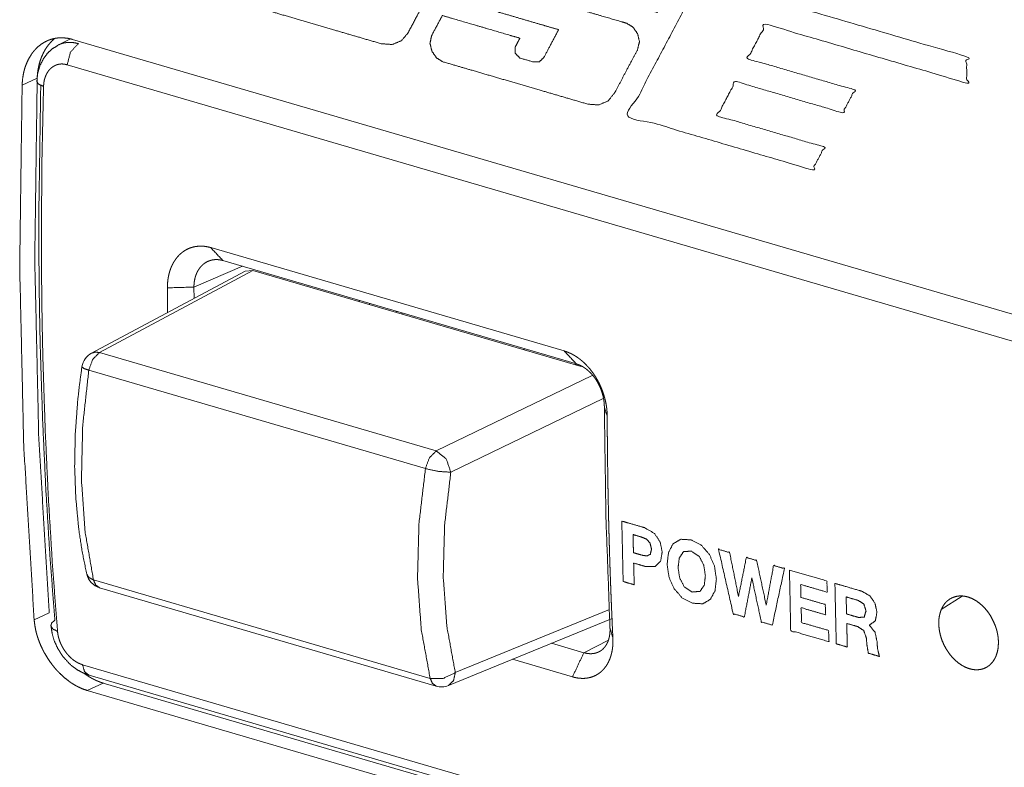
# Model space of a CAD drawing. Header units: millimetres. Extents: x 0 to 2122, y 0 to 1639.
# Tile 28 of 85: x 1229 to 1255, y 1260 to 1280. Entities that reach past the tile are written whole.
import ezdxf

# ---------------------------------------------------------------- set-up
doc = ezdxf.new("R2010")
doc.units = ezdxf.units.MM
doc.layers.add('1', color=7, linetype='Continuous', true_color=0xffffff)

msp = doc.modelspace()

# ---------------------------------------------------------------- linework, layer by layer
at = {"layer": '1', "color": 7, "linetype": 'Continuous', "lineweight": 13}
for p, q in [((1230.195, 1279.665), (1229.867, 1279.497)), ((1340.271, 1247.492), (1230.267, 1279.654)), ((1340.314, 1246.75), (1230.119, 1278.968)), ((1229.309, 1278.608), (1228.901, 1278.416)), ((1234.002, 1274.022), (1243.566, 1271.226)), ((1243.896, 1270.876), (1234.333, 1273.672)), ((1234.932, 1273.386), (1230.779, 1271.166)), ((1235.146, 1273.402), (1230.996, 1271.184)), ((1234.861, 1273.518), (1233.55, 1272.955)), ((1234.932, 1273.386), (1235.146, 1273.402)), ((1235.146, 1273.402), (1244.021, 1270.808)), ((1233.55, 1272.955), (1233.551, 1272.648)), ((1238.019, 1272.563), (1238.018, 1272.594)), ((1238.299, 1272.512), (1238.3, 1272.48)), ((1239.046, 1272.294), (1239.003, 1272.275)), ((1239.197, 1272.25), (1239.155, 1272.231)), ((1230.996, 1271.184), (1240.104, 1268.521)), ((1242.46, 1271.264), (1242.503, 1271.283)), ((1243.899, 1270.874), (1243.859, 1270.855)), ((1239.812, 1268.043), (1230.704, 1270.706)), ((1240.104, 1268.521), (1244.323, 1270.563)), ((1244.617, 1269.938), (1240.499, 1267.946)), ((1230.831, 1265.033), (1239.94, 1262.37)), ((1230.996, 1264.823), (1240.104, 1262.16)), ((1253.767, 1264.229), (1254.331, 1264.592)), ((1240.62, 1262.524), (1244.792, 1264.232)), ((1229.226, 1263.956), (1229.633, 1264.147)), ((1240.434, 1262.178), (1244.865, 1263.992)), ((1244.099, 1263.065), (1244.762, 1263.405)), ((1243.225, 1263.321), (1244.099, 1263.065)), ((1243.791, 1262.411), (1242.164, 1262.886)), ((1230.534, 1262.74), (1340.729, 1230.522)), ((1230.711, 1262.452), (1340.907, 1230.234)), ((1231.091, 1262.244), (1230.662, 1262.042)), ((1341.095, 1230.081), (1231.091, 1262.244)), ((1340.666, 1229.88), (1230.662, 1262.042))]:
    msp.add_line(p, q, dxfattribs=at)
for centre, start, end in [((1231.015, 1270.725), 118.1211, 171.3921), ((1231.136, 1265.303), 193.0542, 253.7024), ((1240.245, 1262.64), 253.7024, 292.271)]:
    msp.add_arc(centre, 0.5, start, end, dxfattribs=at)
for points, knots in [([(1240.485, 1283.268), (1240.072, 1283.389), (1239.264, 1283.625), (1238.286, 1283.911), (1237.362, 1284.182), (1236.715, 1284.371), (1236.565, 1284.415), (1236.284, 1284.438), (1236.032, 1284.341), (1235.844, 1284.127), (1235.76, 1283.968), (1235.43, 1283.346), (1234.998, 1282.533), (1234.604, 1281.79), (1234.385, 1281.376), (1234.344, 1281.176), (1234.399, 1280.966), (1234.522, 1280.788), (1234.69, 1280.685), (1235.095, 1280.566), (1235.897, 1280.332), (1236.378, 1280.191), (1237.358, 1279.905), (1238.179, 1279.665), (1238.617, 1279.537), (1238.915, 1279.516), (1239.163, 1279.62), (1239.338, 1279.826), (1239.561, 1280.245), (1239.747, 1280.596), (1240.18, 1281.412), (1240.576, 1282.16), (1240.796, 1282.574), (1240.829, 1282.842), (1240.709, 1283.107), (1240.485, 1283.268)], [0, 0, 0.024265, 0.07168, 0.129095, 0.183374, 0.221371, 0.230153, 0.246056, 0.261235, 0.277306, 0.287403, 0.327096, 0.378964, 0.426392, 0.452765, 0.464288, 0.4765, 0.488694, 0.499811, 0.523571, 0.570675, 0.598884, 0.656453, 0.704635, 0.730356, 0.747199, 0.762343, 0.777552, 0.804305, 0.826668, 0.878748, 0.92647, 0.952842, 0.968078, 0.984461, 1, 1]), ([(1242.146, 1282.783), (1241.85, 1282.803), (1241.605, 1282.696), (1241.431, 1282.488), (1241.114, 1281.888), (1240.932, 1281.545), (1240.795, 1281.288), (1240.751, 1281.085), (1240.804, 1280.875), (1240.928, 1280.698), (1241.099, 1280.594), (1241.244, 1280.552), (1241.81, 1280.386), (1242.167, 1280.282), (1242.87, 1280.076), (1243.152, 1279.994), (1243.415, 1279.917), (1243.38, 1279.85), (1243.186, 1279.485), (1243.019, 1279.17), (1242.895, 1279.05), (1242.728, 1279.045), (1242.368, 1279.15), (1242.242, 1279.277), (1242.236, 1279.438), (1242.289, 1279.539), (1242.343, 1279.64), (1242.368, 1279.687), (1242.103, 1279.764), (1241.493, 1279.943), (1241.144, 1280.044), (1240.534, 1280.223), (1240.269, 1280.3), (1240.174, 1280.123), (1239.979, 1279.753), (1239.935, 1279.546), (1239.988, 1279.333), (1240.113, 1279.154), (1240.28, 1279.05), (1240.685, 1278.932), (1241.05, 1278.825), (1241.967, 1278.557), (1242.947, 1278.271), (1243.768, 1278.031), (1244.204, 1277.903), (1244.5, 1277.881), (1244.749, 1277.987), (1244.931, 1278.206), (1245.241, 1278.794), (1245.415, 1279.123), (1245.553, 1279.382), (1245.602, 1279.597), (1245.55, 1279.811), (1245.426, 1279.987), (1245.258, 1280.09), (1245.115, 1280.132), (1244.55, 1280.297), (1243.828, 1280.508), (1243.489, 1280.607), (1243.013, 1280.746), (1242.942, 1280.767), (1242.98, 1280.838), (1243.186, 1281.227), (1243.349, 1281.535), (1243.461, 1281.634), (1243.631, 1281.639), (1243.992, 1281.533), (1244.117, 1281.41), (1244.128, 1281.259), (1244.076, 1281.16), (1244.017, 1281.05), (1243.989, 1280.998), (1244.254, 1280.92), (1244.863, 1280.742), (1245.542, 1280.544), (1245.821, 1280.462), (1246.086, 1280.385), (1246.117, 1280.443), (1246.293, 1280.773), (1246.386, 1280.949), (1246.415, 1281.202), (1246.301, 1281.468), (1246.077, 1281.634), (1245.662, 1281.755), (1244.857, 1281.99), (1243.881, 1282.276), (1242.957, 1282.546), (1242.303, 1282.737), (1242.146, 1282.783)], [0, 0, 0.009653, 0.018351, 0.027151, 0.049235, 0.06185, 0.071335, 0.078096, 0.085139, 0.092173, 0.098678, 0.103577, 0.122751, 0.134856, 0.158678, 0.168225, 0.177162, 0.179596, 0.193066, 0.204641, 0.210269, 0.215684, 0.227887, 0.23369, 0.23894, 0.242636, 0.246382, 0.248093, 0.257072, 0.277761, 0.289567, 0.310256, 0.319235, 0.325778, 0.339374, 0.346273, 0.353424, 0.360498, 0.366902, 0.380608, 0.392984, 0.424067, 0.457282, 0.485068, 0.499859, 0.509504, 0.518314, 0.527584, 0.5492, 0.561275, 0.570837, 0.577993, 0.585155, 0.59218, 0.598587, 0.603432, 0.622563, 0.647023, 0.658526, 0.674629, 0.677052, 0.679685, 0.693985, 0.705347, 0.710186, 0.715722, 0.72796, 0.733681, 0.738595, 0.742229, 0.746294, 0.748219, 0.757186, 0.77785, 0.800854, 0.810306, 0.819273, 0.82144, 0.833569, 0.840071, 0.848357, 0.857758, 0.866825, 0.88088, 0.908164, 0.941207, 0.97254, 0.994696, 1, 1]), ([(1247.249, 1281.291), (1245.284, 1277.587), (1250.281, 1276.126), (1250.607, 1276.741), (1247.707, 1277.589), (1248.2, 1278.518), (1251.1, 1277.67), (1251.427, 1278.286), (1248.527, 1279.134), (1249.02, 1280.064), (1254.463, 1278.472), (1254.447, 1279.187), (1247.249, 1281.291)], [0, 0, 0.116966, 0.262201, 0.281624, 0.365917, 0.395243, 0.479537, 0.498998, 0.583291, 0.612658, 0.770855, 0.790785, 1, 1]), ([(1228.901, 1278.416), (1228.912, 1278.573), (1228.936, 1278.723), (1228.953, 1278.796), (1228.972, 1278.868), (1228.983, 1278.903), (1228.995, 1278.938), (1229.008, 1278.972), (1229.021, 1279.005), (1229.08, 1279.132), (1229.151, 1279.249), (1229.17, 1279.276), (1229.19, 1279.303), (1229.211, 1279.329), (1229.232, 1279.355), (1229.276, 1279.403), (1229.323, 1279.448), (1229.421, 1279.527), (1229.528, 1279.592), (1229.556, 1279.606), (1229.584, 1279.619), (1229.613, 1279.631), (1229.642, 1279.642), (1229.7, 1279.661), (1229.76, 1279.676), (1229.821, 1279.688), (1229.883, 1279.695), (1229.914, 1279.697), (1229.945, 1279.698), (1229.977, 1279.698), (1230.009, 1279.698), (1230.138, 1279.684), (1230.267, 1279.654)], [0, 0, 0.072862, 0.143567, 0.17828, 0.212639, 0.229717, 0.24672, 0.263598, 0.280284, 0.345427, 0.408607, 0.424194, 0.439703, 0.455132, 0.470511, 0.500912, 0.530773, 0.589325, 0.647225, 0.661684, 0.676166, 0.690604, 0.704977, 0.733587, 0.762161, 0.790827, 0.819678, 0.834247, 0.848869, 0.863634, 0.878481, 0.938451, 1, 1]), ([(1229.309, 1278.608), (1229.309, 1278.619), (1229.31, 1278.631), (1229.31, 1278.643), (1229.311, 1278.655), (1229.313, 1278.68), (1229.315, 1278.706), (1229.317, 1278.72), (1229.318, 1278.734), (1229.32, 1278.748), (1229.323, 1278.777), (1229.325, 1278.791), (1229.327, 1278.806), (1229.33, 1278.822), (1229.332, 1278.837), (1229.335, 1278.853), (1229.338, 1278.869), (1229.341, 1278.885), (1229.344, 1278.902), (1229.348, 1278.918), (1229.356, 1278.955), (1229.365, 1278.992), (1229.375, 1279.028), (1229.386, 1279.064), (1229.397, 1279.099), (1229.41, 1279.134), (1229.422, 1279.168), (1229.436, 1279.201), (1229.468, 1279.271), (1229.502, 1279.338), (1229.535, 1279.394), (1229.57, 1279.447), (1229.612, 1279.504), (1229.656, 1279.557), (1229.7, 1279.603), (1229.745, 1279.647), (1229.772, 1279.67)], [0, 0, 0.009645, 0.019294, 0.02943, 0.039571, 0.06077, 0.082901, 0.094462, 0.105961, 0.117958, 0.142335, 0.154718, 0.16761, 0.180444, 0.193779, 0.207012, 0.220746, 0.234425, 0.248632, 0.262732, 0.29472, 0.326531, 0.358082, 0.389489, 0.420422, 0.451205, 0.481592, 0.511845, 0.575978, 0.639108, 0.693646, 0.747464, 0.806212, 0.864147, 0.917362, 0.969975, 1, 1]), ([(1229.868, 1279.493), (1229.715, 1279.398), (1229.586, 1279.279), (1229.475, 1279.127), (1229.388, 1278.955), (1229.324, 1278.754), (1229.301, 1278.543), (1229.302, 1278.528), (1229.303, 1278.512)], [0, 0, 0.151195, 0.298562, 0.456724, 0.618822, 0.795779, 0.974006, 0.986998, 1, 1]), ([(1229.866, 1279.497), (1229.904, 1279.515), (1229.925, 1279.524), (1229.947, 1279.532), (1229.991, 1279.547), (1230.036, 1279.558), (1230.082, 1279.566), (1230.129, 1279.572), (1230.152, 1279.573), (1230.176, 1279.574), (1230.201, 1279.574), (1230.225, 1279.573), (1230.323, 1279.563), (1230.422, 1279.54)], [0, 0, 0.07218, 0.113075, 0.153833, 0.235143, 0.316405, 0.39812, 0.480647, 0.522312, 0.564345, 0.606643, 0.649391, 0.822156, 1, 1]), ([(1230.422, 1279.54), (1230.212, 1279.315), (1230.119, 1278.968)], [0, 0, 0.46159, 1, 1]), ([(1230.119, 1278.968), (1230.058, 1278.982), (1229.997, 1278.989), (1229.982, 1278.989), (1229.967, 1278.989), (1229.952, 1278.989), (1229.938, 1278.988), (1229.909, 1278.984), (1229.88, 1278.979), (1229.852, 1278.971), (1229.825, 1278.962), (1229.811, 1278.957), (1229.798, 1278.951), (1229.784, 1278.945), (1229.771, 1278.938), (1229.722, 1278.908), (1229.676, 1278.87), (1229.654, 1278.849), (1229.633, 1278.826), (1229.614, 1278.802), (1229.596, 1278.776), (1229.563, 1278.721), (1229.535, 1278.661), (1229.524, 1278.629), (1229.513, 1278.596), (1229.504, 1278.563), (1229.496, 1278.528), (1229.486, 1278.457), (1229.481, 1278.384)], [0, 0, 0.061637, 0.121695, 0.136552, 0.151321, 0.165938, 0.180501, 0.209346, 0.237992, 0.266491, 0.295107, 0.309472, 0.32384, 0.338259, 0.352746, 0.41049, 0.468958, 0.498789, 0.529121, 0.559883, 0.590967, 0.65408, 0.719288, 0.752905, 0.786994, 0.821453, 0.856217, 0.926958, 1, 1]), ([(1229.633, 1264.147), (1229.351, 1268.883), (1229.243, 1273.708), (1229.309, 1278.608)], [0, 0, 0.327871, 0.661359, 1, 1]), ([(1228.901, 1278.416), (1228.836, 1273.517), (1228.944, 1268.692), (1229.226, 1263.956)], [0, 0, 0.338607, 0.672092, 1, 1]), ([(1229.3, 1278.513), (1229.347, 1278.443), (1229.481, 1278.384)], [0, 0, 0.364924, 1, 1]), ([(1229.786, 1263.941), (1229.65, 1265.73), (1229.54, 1267.533), (1229.456, 1269.349), (1229.396, 1271.178), (1229.385, 1271.637), (1229.376, 1272.097), (1229.368, 1272.558), (1229.362, 1273.02), (1229.354, 1273.945), (1229.352, 1274.872), (1229.405, 1278.412)], [0, 0, 0.123883, 0.248564, 0.37407, 0.500431, 0.532157, 0.563939, 0.595764, 0.627632, 0.691504, 0.75555, 1, 1]), ([(1229.481, 1278.384), (1229.439, 1276.501), (1229.423, 1274.629), (1229.424, 1273.696), (1229.432, 1272.767), (1229.438, 1272.303), (1229.446, 1271.84), (1229.455, 1271.377), (1229.466, 1270.916), (1229.526, 1269.077), (1229.611, 1267.253), (1229.722, 1265.441), (1229.858, 1263.643)], [0, 0, 0.127653, 0.254568, 0.31776, 0.380774, 0.412219, 0.443614, 0.474967, 0.506272, 0.630939, 0.754767, 0.877775, 1, 1]), ([(1232.832, 1272.934), (1232.832, 1272.947), (1232.832, 1272.96), (1232.832, 1272.985), (1232.833, 1272.998), (1232.833, 1273.01), (1232.834, 1273.023), (1232.835, 1273.035), (1232.835, 1273.047), (1232.836, 1273.06), (1232.838, 1273.085), (1232.839, 1273.097), (1232.841, 1273.109), (1232.842, 1273.121), (1232.843, 1273.133), (1232.845, 1273.146), (1232.848, 1273.17), (1232.852, 1273.194), (1232.854, 1273.206), (1232.86, 1273.238), (1232.866, 1273.27), (1232.873, 1273.302), (1232.881, 1273.333), (1232.89, 1273.364), (1232.9, 1273.395), (1232.91, 1273.425), (1232.92, 1273.455), (1232.943, 1273.512), (1232.969, 1273.566), (1232.997, 1273.619), (1233.028, 1273.669), (1233.061, 1273.717), (1233.097, 1273.762), (1233.134, 1273.805), (1233.174, 1273.844), (1233.216, 1273.88), (1233.259, 1273.913), (1233.304, 1273.943), (1233.351, 1273.97), (1233.4, 1273.994), (1233.45, 1274.014), (1233.501, 1274.03), (1233.554, 1274.044), (1233.607, 1274.053), (1233.662, 1274.059), (1233.717, 1274.062), (1233.773, 1274.061), (1233.801, 1274.06), (1233.83, 1274.057), (1233.858, 1274.053), (1233.887, 1274.049), (1233.906, 1274.045), (1233.925, 1274.042), (1233.944, 1274.037), (1233.964, 1274.033), (1233.983, 1274.028), (1234.002, 1274.022)], [0, 0, 0.006748, 0.013452, 0.026863, 0.033526, 0.040192, 0.046815, 0.053441, 0.060025, 0.066613, 0.079756, 0.08627, 0.092788, 0.099311, 0.105795, 0.112284, 0.125198, 0.13805, 0.14449, 0.161946, 0.179305, 0.196524, 0.213655, 0.230719, 0.247683, 0.264491, 0.281179, 0.313824, 0.345952, 0.377632, 0.408766, 0.439626, 0.470052, 0.500065, 0.529748, 0.558939, 0.587859, 0.616625, 0.645218, 0.67381, 0.702377, 0.731033, 0.759726, 0.788587, 0.817649, 0.847042, 0.87671, 0.891724, 0.906818, 0.922057, 0.937438, 0.947726, 0.958055, 0.968463, 0.978878, 0.989443, 1, 1]), ([(1234.333, 1273.672), (1234.324, 1273.675), (1234.315, 1273.677), (1234.306, 1273.679), (1234.298, 1273.681), (1234.289, 1273.683), (1234.28, 1273.685), (1234.271, 1273.687), (1234.262, 1273.688), (1234.253, 1273.69), (1234.244, 1273.691), (1234.235, 1273.693), (1234.225, 1273.694), (1234.216, 1273.695), (1234.207, 1273.696), (1234.197, 1273.696), (1234.188, 1273.697), (1234.179, 1273.697), (1234.169, 1273.698), (1234.16, 1273.698), (1234.15, 1273.698), (1234.141, 1273.698), (1234.131, 1273.697), (1234.121, 1273.697), (1234.112, 1273.696), (1234.102, 1273.696), (1234.093, 1273.695), (1234.083, 1273.694), (1234.073, 1273.692), (1234.063, 1273.691), (1234.054, 1273.689), (1234.044, 1273.687), (1234.034, 1273.685), (1234.002, 1273.677), (1233.97, 1273.667), (1233.934, 1273.653), (1233.899, 1273.636), (1233.868, 1273.619), (1233.838, 1273.599), (1233.808, 1273.577), (1233.781, 1273.553), (1233.751, 1273.524), (1233.724, 1273.493), (1233.699, 1273.462), (1233.677, 1273.429), (1233.657, 1273.397), (1233.639, 1273.363), (1233.624, 1273.33), (1233.61, 1273.297), (1233.603, 1273.279), (1233.597, 1273.26), (1233.591, 1273.242), (1233.585, 1273.223), (1233.58, 1273.205), (1233.576, 1273.186), (1233.571, 1273.167), (1233.568, 1273.148), (1233.564, 1273.129), (1233.561, 1273.109), (1233.558, 1273.09), (1233.556, 1273.071), (1233.554, 1273.052), (1233.552, 1273.032), (1233.551, 1273.013), (1233.55, 1272.993), (1233.55, 1272.974), (1233.55, 1272.955)], [0, 0, 0.007201, 0.014385, 0.021616, 0.028816, 0.036065, 0.043365, 0.050638, 0.057964, 0.065333, 0.072691, 0.080105, 0.087493, 0.094946, 0.10238, 0.10994, 0.117424, 0.124971, 0.132512, 0.140115, 0.147717, 0.155387, 0.162994, 0.170736, 0.178422, 0.18618, 0.193889, 0.201737, 0.209543, 0.217434, 0.225281, 0.233216, 0.241112, 0.267679, 0.294232, 0.325291, 0.356339, 0.385112, 0.414046, 0.443133, 0.472431, 0.505342, 0.538638, 0.570243, 0.602258, 0.632449, 0.66303, 0.691804, 0.720912, 0.736309, 0.751843, 0.767314, 0.782897, 0.798372, 0.813908, 0.829418, 0.845001, 0.860522, 0.876129, 0.89162, 0.9072, 0.922612, 0.938203, 0.953638, 0.969188, 0.984596, 1, 1]), ([(1232.835, 1272.267), (1232.833, 1272.562), (1232.833, 1272.748), (1232.832, 1272.934)], [0, 0, 0.443044, 0.721523, 1, 1]), ([(1230.704, 1270.706), (1230.81, 1270.999), (1230.996, 1271.184)], [0, 0, 0.542035, 1, 1]), ([(1230.996, 1271.184), (1230.881, 1271.196), (1230.779, 1271.166)], [0, 0, 0.518311, 1, 1]), ([(1243.566, 1271.226), (1243.587, 1271.22), (1243.597, 1271.216), (1243.608, 1271.213), (1243.618, 1271.209), (1243.628, 1271.206), (1243.639, 1271.202), (1243.649, 1271.198), (1243.659, 1271.194), (1243.67, 1271.19), (1243.68, 1271.186), (1243.69, 1271.181), (1243.701, 1271.177), (1243.711, 1271.172), (1243.721, 1271.168), (1243.732, 1271.163), (1243.742, 1271.158), (1243.752, 1271.153), (1243.762, 1271.148), (1243.773, 1271.143), (1243.783, 1271.138), (1243.793, 1271.132), (1243.821, 1271.117), (1243.849, 1271.1), (1243.876, 1271.083), (1243.904, 1271.066), (1243.931, 1271.047), (1243.958, 1271.028), (1243.985, 1271.007), (1244.012, 1270.986), (1244.064, 1270.943), (1244.115, 1270.896), (1244.164, 1270.847), (1244.212, 1270.796), (1244.259, 1270.742), (1244.304, 1270.685), (1244.347, 1270.627), (1244.388, 1270.566), (1244.428, 1270.504), (1244.465, 1270.44), (1244.5, 1270.375), (1244.532, 1270.308), (1244.563, 1270.239), (1244.591, 1270.17), (1244.617, 1270.1), (1244.64, 1270.029), (1244.661, 1269.958), (1244.679, 1269.886), (1244.694, 1269.814), (1244.707, 1269.742), (1244.711, 1269.718), (1244.714, 1269.693), (1244.717, 1269.669), (1244.72, 1269.645), (1244.722, 1269.621), (1244.724, 1269.598), (1244.726, 1269.574), (1244.728, 1269.55), (1244.729, 1269.526), (1244.73, 1269.503), (1244.73, 1269.479), (1244.73, 1269.455)], [0, 0, 0.009656, 0.014471, 0.019344, 0.024228, 0.02909, 0.033976, 0.03891, 0.043822, 0.048761, 0.053714, 0.058681, 0.063642, 0.068638, 0.073645, 0.078685, 0.083722, 0.088792, 0.093878, 0.098981, 0.1041, 0.109254, 0.123343, 0.137582, 0.152009, 0.16649, 0.181193, 0.195975, 0.210936, 0.225959, 0.256087, 0.286574, 0.317471, 0.348723, 0.380457, 0.412514, 0.444865, 0.477467, 0.510048, 0.542793, 0.575751, 0.608762, 0.641933, 0.675124, 0.708307, 0.741429, 0.774417, 0.807294, 0.839968, 0.872448, 0.883281, 0.894057, 0.904819, 0.915527, 0.926219, 0.936827, 0.947458, 0.958008, 0.968549, 0.979049, 0.989544, 1, 1]), ([(1244.652, 1269.709), (1244.652, 1269.731), (1244.652, 1269.742), (1244.651, 1269.764), (1244.65, 1269.775), (1244.65, 1269.787), (1244.649, 1269.798), (1244.648, 1269.809), (1244.647, 1269.821), (1244.646, 1269.832), (1244.645, 1269.844), (1244.643, 1269.856), (1244.642, 1269.867), (1244.64, 1269.879), (1244.637, 1269.903), (1244.635, 1269.915), (1244.633, 1269.927), (1244.631, 1269.939), (1244.628, 1269.951), (1244.626, 1269.963), (1244.623, 1269.975), (1244.621, 1269.987), (1244.618, 1270), (1244.615, 1270.012), (1244.612, 1270.024), (1244.609, 1270.036), (1244.605, 1270.049), (1244.602, 1270.061), (1244.599, 1270.073), (1244.595, 1270.086), (1244.581, 1270.131), (1244.565, 1270.175), (1244.546, 1270.223), (1244.525, 1270.269), (1244.506, 1270.31), (1244.485, 1270.349), (1244.46, 1270.395), (1244.432, 1270.439), (1244.405, 1270.48), (1244.377, 1270.518), (1244.348, 1270.555), (1244.318, 1270.591), (1244.287, 1270.625), (1244.255, 1270.657), (1244.222, 1270.688), (1244.187, 1270.717), (1244.171, 1270.73), (1244.154, 1270.743), (1244.137, 1270.755), (1244.12, 1270.767), (1244.104, 1270.778), (1244.087, 1270.789), (1244.071, 1270.799), (1244.054, 1270.808), (1244.038, 1270.817), (1244.022, 1270.826), (1244.006, 1270.834), (1243.99, 1270.841), (1243.974, 1270.848), (1243.958, 1270.854), (1243.942, 1270.86), (1243.927, 1270.866), (1243.912, 1270.871), (1243.896, 1270.876)], [0, 0, 0.014821, 0.022317, 0.037372, 0.044988, 0.052663, 0.060345, 0.068143, 0.07589, 0.083753, 0.091683, 0.09962, 0.107569, 0.115637, 0.131859, 0.140023, 0.148243, 0.156492, 0.164796, 0.173175, 0.181577, 0.189991, 0.198484, 0.206989, 0.215521, 0.224121, 0.232803, 0.241446, 0.250172, 0.258915, 0.290804, 0.322804, 0.357273, 0.39173, 0.422048, 0.452315, 0.487777, 0.523086, 0.555659, 0.588011, 0.619997, 0.651741, 0.682733, 0.713382, 0.744089, 0.774402, 0.788805, 0.803167, 0.817094, 0.830917, 0.844381, 0.857755, 0.87078, 0.883683, 0.896198, 0.908655, 0.92076, 0.932771, 0.944441, 0.956, 0.967259, 0.97844, 0.98921, 1, 1]), ([(1230.52, 1270.8), (1230.455, 1270.328), (1230.403, 1269.86), (1230.339, 1268.976), (1230.322, 1268.105), (1230.353, 1267.253), (1230.431, 1266.428), (1230.525, 1265.799), (1230.649, 1265.19)], [0, 0, 0.084338, 0.167943, 0.325009, 0.479294, 0.630394, 0.77724, 0.889879, 1, 1]), ([(1230.704, 1270.706), (1230.54, 1269.204), (1230.506, 1267.74), (1230.604, 1266.341), (1230.831, 1265.033)], [0, 0, 0.264763, 0.521452, 0.767297, 1, 1]), ([(1230.704, 1270.706), (1230.566, 1270.756), (1230.52, 1270.8)], [0, 0, 0.699697, 1, 1]), ([(1244.804, 1263.746), (1244.696, 1266.711), (1244.652, 1269.709)], [0, 0, 0.497438, 1, 1]), ([(1244.73, 1269.455), (1244.731, 1269.238), (1244.732, 1269.13), (1244.733, 1268.913), (1244.735, 1268.697), (1244.736, 1268.588), (1244.738, 1268.372), (1244.741, 1268.156), (1244.744, 1267.939), (1244.747, 1267.724), (1244.751, 1267.508), (1244.755, 1267.292), (1244.757, 1267.184), (1244.762, 1266.969), (1244.768, 1266.671), (1244.773, 1266.481), (1244.778, 1266.292), (1244.783, 1266.102), (1244.789, 1265.913), (1244.794, 1265.723), (1244.8, 1265.534), (1244.806, 1265.345), (1244.813, 1265.156), (1244.82, 1264.967), (1244.827, 1264.779), (1244.834, 1264.59), (1244.842, 1264.402), (1244.858, 1264.025), (1244.866, 1263.837), (1244.883, 1263.462)], [0, 0, 0.036183, 0.054275, 0.090431, 0.12656, 0.144625, 0.180713, 0.216788, 0.252837, 0.288844, 0.324839, 0.360808, 0.378792, 0.414721, 0.464361, 0.496044, 0.527688, 0.559318, 0.590936, 0.622528, 0.654107, 0.685646, 0.717187, 0.748688, 0.780177, 0.811653, 0.84309, 0.905928, 0.937302, 1, 1]), ([(1239.812, 1268.043), (1239.918, 1268.335), (1240.104, 1268.521)], [0, 0, 0.54223, 1, 1]), ([(1240.499, 1267.946), (1240.375, 1268.304), (1240.104, 1268.521)], [0, 0, 0.522123, 1, 1]), ([(1239.94, 1262.37), (1239.7, 1263.682), (1239.598, 1265.082), (1239.636, 1266.545), (1239.812, 1268.043)], [0, 0, 0.233533, 0.479478, 0.735795, 1, 1]), ([(1240.499, 1267.946), (1240.169, 1267.967), (1239.812, 1268.043)], [0, 0, 0.476214, 1, 1]), ([(1240.499, 1267.946), (1240.33, 1266.514), (1240.294, 1265.116), (1240.391, 1263.778), (1240.62, 1262.524)], [0, 0, 0.264183, 0.520505, 0.766437, 1, 1]), ([(1245.124, 1266.625), (1245.34, 1266.562), (1245.672, 1266.465), (1245.736, 1266.447), (1246.01, 1266.29), (1246.165, 1266.052), (1246.217, 1265.785), (1246.176, 1265.544), (1246.03, 1265.395), (1245.759, 1265.398), (1245.678, 1265.421), (1245.446, 1265.489), (1245.453, 1265.196), (1245.459, 1264.903), (1245.382, 1264.925), (1245.161, 1264.99), (1245.159, 1265.081), (1245.147, 1265.634), (1245.139, 1265.982), (1245.126, 1266.535), (1245.124, 1266.625)], [0, 0, 0.044057, 0.112123, 0.125134, 0.187057, 0.242793, 0.296334, 0.344248, 0.385337, 0.43841, 0.455025, 0.502503, 0.560103, 0.617687, 0.633521, 0.678733, 0.69652, 0.805174, 0.873559, 0.982213, 1, 1]), ([(1245.44, 1265.769), (1245.5, 1265.751), (1245.672, 1265.701), (1245.801, 1265.68), (1245.894, 1265.724), (1245.928, 1265.869), (1245.887, 1266.036), (1245.79, 1266.136), (1245.661, 1266.191), (1245.601, 1266.209), (1245.429, 1266.259), (1245.434, 1266.014), (1245.44, 1265.769)], [0, 0, 0.034584, 0.133432, 0.205722, 0.262941, 0.345367, 0.440525, 0.51739, 0.595416, 0.630001, 0.728861, 0.86443, 1, 1]), ([(1246.997, 1266.117), (1247.28, 1265.968), (1247.494, 1265.723), (1247.631, 1265.411), (1247.683, 1265.058), (1247.646, 1264.74), (1247.521, 1264.508), (1247.316, 1264.387), (1247.036, 1264.403), (1246.753, 1264.552), (1246.539, 1264.795), (1246.403, 1265.103), (1246.35, 1265.448), (1246.388, 1265.775), (1246.512, 1266.01), (1246.718, 1266.132), (1246.997, 1266.117)], [0, 0, 0.065381, 0.13177, 0.201545, 0.274541, 0.340187, 0.394026, 0.44273, 0.500062, 0.565427, 0.631585, 0.700595, 0.771997, 0.839236, 0.893821, 0.942671, 1, 1]), ([(1247.029, 1264.706), (1247.242, 1264.724), (1247.355, 1264.893), (1247.385, 1265.145), (1247.343, 1265.429), (1247.221, 1265.67), (1247.004, 1265.814), (1246.791, 1265.795), (1246.678, 1265.623), (1246.648, 1265.361), (1246.69, 1265.087), (1246.813, 1264.85), (1247.029, 1264.706)], [0, 0, 0.071789, 0.140036, 0.22552, 0.321729, 0.412614, 0.500095, 0.571901, 0.64115, 0.729802, 0.822843, 0.912627, 1, 1]), ([(1249.196, 1263.81), (1248.899, 1263.897), (1248.644, 1265.078), (1248.641, 1265.079), (1248.44, 1264.031), (1248.138, 1264.12), (1247.742, 1265.86), (1248.04, 1265.773), (1248.28, 1264.597), (1248.282, 1264.596), (1248.284, 1264.596), (1248.494, 1265.64), (1248.773, 1265.559), (1249.03, 1264.364), (1249.032, 1264.363), (1249.034, 1264.363), (1249.231, 1265.425), (1249.524, 1265.339), (1249.196, 1263.81)], [0, 0, 0.026324, 0.129277, 0.129616, 0.220528, 0.247352, 0.399486, 0.425978, 0.528273, 0.528449, 0.528632, 0.619437, 0.644218, 0.748387, 0.748541, 0.748697, 0.840757, 0.866723, 1, 1]), ([(1249.659, 1265.299), (1250.673, 1265.003), (1250.68, 1264.701), (1249.964, 1264.91), (1249.972, 1264.56), (1250.629, 1264.367), (1250.636, 1264.088), (1249.978, 1264.28), (1249.987, 1263.879), (1250.719, 1263.666), (1250.726, 1263.363), (1249.696, 1263.664), (1249.659, 1265.299)], [0, 0, 0.127631, 0.164139, 0.254253, 0.296616, 0.379321, 0.413062, 0.495764, 0.544211, 0.63627, 0.672818, 0.802383, 1, 1]), ([(1230.831, 1265.033), (1230.709, 1265.097), (1230.649, 1265.19)], [0, 0, 0.554066, 1, 1]), ([(1230.996, 1264.823), (1230.894, 1264.895), (1230.831, 1265.033)], [0, 0, 0.451512, 1, 1]), ([(1250.89, 1264.94), (1251.147, 1264.865), (1251.545, 1264.748), (1251.621, 1264.726), (1251.833, 1264.602), (1251.974, 1264.4), (1252.028, 1264.159), (1251.982, 1263.924), (1251.822, 1263.812), (1251.822, 1263.809), (1251.822, 1263.807), (1251.976, 1263.616), (1252.029, 1263.367), (1252.044, 1263.166), (1252.094, 1262.963), (1252.017, 1262.986), (1251.796, 1263.05), (1251.76, 1263.245), (1251.74, 1263.456), (1251.671, 1263.663), (1251.508, 1263.769), (1251.431, 1263.792), (1251.21, 1263.856), (1251.215, 1263.632), (1251.22, 1263.442), (1251.225, 1263.217), (1251.004, 1263.282), (1250.926, 1263.304), (1250.919, 1263.629), (1250.912, 1263.948), (1250.897, 1264.616), (1250.89, 1264.94)], [0, 0, 0.038961, 0.099189, 0.110696, 0.146435, 0.182252, 0.218133, 0.252903, 0.281336, 0.281673, 0.282009, 0.317572, 0.354667, 0.383937, 0.414337, 0.426053, 0.459508, 0.488302, 0.519076, 0.550782, 0.579045, 0.590741, 0.624166, 0.65687, 0.684383, 0.717099, 0.750554, 0.76227, 0.809397, 0.85584, 0.952872, 1, 1]), ([(1251.204, 1264.113), (1251.255, 1264.098), (1251.48, 1264.032), (1251.531, 1264.017), (1251.682, 1264.028), (1251.731, 1264.191), (1251.674, 1264.379), (1251.521, 1264.478), (1251.47, 1264.493), (1251.245, 1264.558), (1251.194, 1264.573), (1251.196, 1264.501), (1251.203, 1264.185), (1251.204, 1264.113)], [0, 0, 0.028855, 0.155853, 0.184708, 0.266972, 0.35953, 0.466099, 0.565192, 0.59406, 0.721045, 0.749913, 0.789027, 0.960931, 1, 1]), ([(1253.767, 1264.229), (1253.792, 1264.283), (1253.82, 1264.334), (1253.852, 1264.38), (1253.887, 1264.422), (1253.924, 1264.459), (1253.965, 1264.493), (1254.01, 1264.523), (1254.056, 1264.548), (1254.155, 1264.584), (1254.261, 1264.601), (1254.371, 1264.597), (1254.485, 1264.573), (1254.598, 1264.53), (1254.71, 1264.469), (1254.817, 1264.39), (1254.919, 1264.296), (1255.013, 1264.188), (1255.096, 1264.068), (1255.165, 1263.938), (1255.225, 1263.803)], [0, 0, 0.029862, 0.059219, 0.087273, 0.114765, 0.141789, 0.168406, 0.195292, 0.222068, 0.275082, 0.328958, 0.384759, 0.443112, 0.504314, 0.568416, 0.635518, 0.705463, 0.777653, 0.851051, 0.925176, 1, 1]), ([(1255.225, 1263.803), (1255.236, 1263.772), (1255.247, 1263.74), (1255.257, 1263.709), (1255.266, 1263.678), (1255.274, 1263.647), (1255.281, 1263.615), (1255.288, 1263.584), (1255.294, 1263.552), (1255.304, 1263.489), (1255.31, 1263.427), (1255.313, 1263.365), (1255.313, 1263.304), (1255.304, 1263.186), (1255.282, 1263.076), (1255.248, 1262.973), (1255.202, 1262.88), (1255.146, 1262.799), (1255.079, 1262.73), (1255.003, 1262.675), (1254.919, 1262.635), (1254.829, 1262.61), (1254.734, 1262.601), (1254.635, 1262.607), (1254.534, 1262.629), (1254.432, 1262.666), (1254.332, 1262.718), (1254.234, 1262.785), (1254.141, 1262.863), (1254.053, 1262.954), (1253.973, 1263.054), (1253.901, 1263.163), (1253.838, 1263.28), (1253.786, 1263.401), (1253.746, 1263.526), (1253.718, 1263.652), (1253.702, 1263.776), (1253.699, 1263.838), (1253.699, 1263.898), (1253.702, 1263.958), (1253.709, 1264.015), (1253.719, 1264.072), (1253.732, 1264.126), (1253.748, 1264.178), (1253.767, 1264.229)], [0, 0, 0.008939, 0.017876, 0.026715, 0.035561, 0.044353, 0.053119, 0.061867, 0.070571, 0.087894, 0.104999, 0.121834, 0.138399, 0.17033, 0.200986, 0.230338, 0.258386, 0.285329, 0.311346, 0.336759, 0.361969, 0.387336, 0.413274, 0.440196, 0.468269, 0.497691, 0.528452, 0.560477, 0.593689, 0.627819, 0.662759, 0.698307, 0.73413, 0.76997, 0.805555, 0.840543, 0.874705, 0.891404, 0.907812, 0.923934, 0.939769, 0.955345, 0.970535, 0.98535, 1, 1]), ([(1230.662, 1262.042), (1230.533, 1262.087), (1230.404, 1262.146), (1230.341, 1262.181), (1230.277, 1262.219), (1230.245, 1262.239), (1230.213, 1262.26), (1230.182, 1262.282), (1230.151, 1262.305), (1230.029, 1262.403), (1229.913, 1262.512), (1229.885, 1262.541), (1229.857, 1262.571), (1229.829, 1262.601), (1229.802, 1262.632), (1229.749, 1262.695), (1229.698, 1262.761), (1229.602, 1262.896), (1229.516, 1263.039), (1229.495, 1263.076), (1229.476, 1263.113), (1229.457, 1263.15), (1229.439, 1263.188), (1229.404, 1263.263), (1229.373, 1263.339), (1229.344, 1263.415), (1229.318, 1263.492), (1229.306, 1263.531), (1229.295, 1263.57), (1229.284, 1263.609), (1229.275, 1263.648), (1229.244, 1263.803), (1229.226, 1263.956)], [0, 0, 0.054244, 0.110221, 0.139024, 0.16845, 0.183389, 0.198525, 0.213739, 0.229005, 0.290785, 0.35394, 0.369993, 0.386167, 0.402445, 0.418808, 0.451552, 0.484322, 0.55, 0.616174, 0.63283, 0.649491, 0.666075, 0.682542, 0.715348, 0.747907, 0.78025, 0.812467, 0.828506, 0.844525, 0.860536, 0.876466, 0.939, 1, 1]), ([(1229.677, 1263.79), (1229.702, 1263.868), (1229.786, 1263.941)], [0, 0, 0.422521, 1, 1]), ([(1229.858, 1263.643), (1229.729, 1263.706), (1229.677, 1263.79)], [0, 0, 0.592304, 1, 1]), ([(1229.684, 1263.79), (1229.713, 1263.584), (1229.77, 1263.385), (1229.874, 1263.161), (1230.013, 1262.952), (1230.185, 1262.76), (1230.381, 1262.607), (1230.541, 1262.522), (1230.712, 1262.463)], [0, 0, 0.116739, 0.232873, 0.371748, 0.51252, 0.656912, 0.79669, 0.898228, 1, 1]), ([(1244.099, 1263.065), (1244.108, 1263.063), (1244.116, 1263.06), (1244.125, 1263.058), (1244.134, 1263.056), (1244.143, 1263.053), (1244.152, 1263.051), (1244.161, 1263.05), (1244.169, 1263.048), (1244.178, 1263.046), (1244.187, 1263.045), (1244.196, 1263.043), (1244.205, 1263.042), (1244.214, 1263.041), (1244.223, 1263.04), (1244.232, 1263.039), (1244.242, 1263.038), (1244.251, 1263.038), (1244.26, 1263.037), (1244.269, 1263.037), (1244.278, 1263.037), (1244.287, 1263.037), (1244.296, 1263.037), (1244.305, 1263.037), (1244.314, 1263.038), (1244.323, 1263.038), (1244.332, 1263.039), (1244.341, 1263.04), (1244.351, 1263.041), (1244.36, 1263.042), (1244.369, 1263.044), (1244.378, 1263.045), (1244.387, 1263.047), (1244.418, 1263.054), (1244.449, 1263.064), (1244.481, 1263.076), (1244.513, 1263.091), (1244.538, 1263.106), (1244.562, 1263.121), (1244.592, 1263.144), (1244.62, 1263.169), (1244.649, 1263.2), (1244.676, 1263.233), (1244.691, 1263.255), (1244.706, 1263.279), (1244.725, 1263.312), (1244.741, 1263.347), (1244.755, 1263.38), (1244.767, 1263.414), (1244.772, 1263.432), (1244.777, 1263.45), (1244.782, 1263.468), (1244.786, 1263.487), (1244.789, 1263.505), (1244.793, 1263.523), (1244.796, 1263.542), (1244.798, 1263.56), (1244.801, 1263.579), (1244.802, 1263.598), (1244.804, 1263.616), (1244.805, 1263.635), (1244.806, 1263.653), (1244.806, 1263.672), (1244.806, 1263.69), (1244.806, 1263.709), (1244.805, 1263.727), (1244.804, 1263.746)], [0, 0, 0.007706, 0.015346, 0.023083, 0.030735, 0.038438, 0.046109, 0.053819, 0.061516, 0.069199, 0.076928, 0.084645, 0.092273, 0.10003, 0.107701, 0.115358, 0.123079, 0.130789, 0.138422, 0.146123, 0.153819, 0.161514, 0.16921, 0.176908, 0.184615, 0.192325, 0.200046, 0.207779, 0.215458, 0.223216, 0.230864, 0.238673, 0.246369, 0.273671, 0.300755, 0.330388, 0.359863, 0.38414, 0.408511, 0.440467, 0.472669, 0.507998, 0.543975, 0.567127, 0.590708, 0.622989, 0.655908, 0.685876, 0.716474, 0.732186, 0.748089, 0.763835, 0.779685, 0.795463, 0.811393, 0.827184, 0.843072, 0.858786, 0.874664, 0.890385, 0.90622, 0.921903, 0.937645, 0.953245, 0.968917, 0.984384, 1, 1]), ([(1229.858, 1263.643), (1229.867, 1263.571), (1229.881, 1263.499), (1229.886, 1263.48), (1229.891, 1263.462), (1229.896, 1263.444), (1229.902, 1263.425), (1229.914, 1263.389), (1229.928, 1263.353), (1229.942, 1263.317), (1229.958, 1263.282), (1229.967, 1263.264), (1229.976, 1263.247), (1229.985, 1263.229), (1229.995, 1263.212), (1230.035, 1263.144), (1230.08, 1263.08), (1230.104, 1263.049), (1230.129, 1263.019), (1230.142, 1263.005), (1230.155, 1262.99), (1230.168, 1262.976), (1230.181, 1262.962), (1230.236, 1262.911), (1230.293, 1262.864), (1230.308, 1262.854), (1230.322, 1262.843), (1230.337, 1262.833), (1230.352, 1262.824), (1230.382, 1262.806), (1230.413, 1262.789), (1230.473, 1262.761), (1230.534, 1262.74)], [0, 0, 0.060918, 0.123315, 0.13921, 0.155192, 0.171249, 0.187252, 0.219448, 0.251798, 0.284296, 0.317109, 0.333582, 0.350148, 0.366811, 0.383451, 0.449672, 0.515357, 0.548108, 0.58088, 0.597329, 0.613617, 0.629793, 0.645815, 0.709039, 0.770896, 0.786159, 0.801372, 0.816541, 0.83152, 0.860947, 0.889745, 0.945778, 1, 1]), ([(1244.883, 1263.462), (1244.884, 1263.449), (1244.884, 1263.437), (1244.885, 1263.412), (1244.885, 1263.4), (1244.885, 1263.387), (1244.885, 1263.375), (1244.885, 1263.363), (1244.885, 1263.351), (1244.884, 1263.327), (1244.883, 1263.303), (1244.883, 1263.291), (1244.882, 1263.279), (1244.881, 1263.267), (1244.88, 1263.255), (1244.879, 1263.243), (1244.878, 1263.231), (1244.876, 1263.208), (1244.874, 1263.196), (1244.87, 1263.165), (1244.865, 1263.133), (1244.86, 1263.103), (1244.853, 1263.072), (1244.846, 1263.042), (1244.839, 1263.012), (1244.83, 1262.983), (1244.821, 1262.954), (1244.801, 1262.898), (1244.779, 1262.845), (1244.754, 1262.794), (1244.727, 1262.745), (1244.697, 1262.699), (1244.664, 1262.656), (1244.63, 1262.615), (1244.593, 1262.577), (1244.554, 1262.542), (1244.514, 1262.51), (1244.471, 1262.481), (1244.427, 1262.456), (1244.38, 1262.433), (1244.332, 1262.414), (1244.283, 1262.398), (1244.232, 1262.386), (1244.18, 1262.377), (1244.127, 1262.371), (1244.073, 1262.369), (1244.018, 1262.371), (1243.99, 1262.373), (1243.962, 1262.375), (1243.934, 1262.379), (1243.906, 1262.384), (1243.887, 1262.387), (1243.868, 1262.391), (1243.849, 1262.395), (1243.829, 1262.4), (1243.81, 1262.405), (1243.791, 1262.411)], [0, 0, 0.006869, 0.013692, 0.02733, 0.034056, 0.040827, 0.047553, 0.054234, 0.060915, 0.074235, 0.08747, 0.094024, 0.100626, 0.107141, 0.113704, 0.120225, 0.126705, 0.139638, 0.146092, 0.163651, 0.181037, 0.198312, 0.215433, 0.232508, 0.249361, 0.266134, 0.282706, 0.315091, 0.346885, 0.378102, 0.408766, 0.439069, 0.468927, 0.498364, 0.527449, 0.556056, 0.584447, 0.612693, 0.640848, 0.66912, 0.697407, 0.725935, 0.754659, 0.783624, 0.812958, 0.842746, 0.87302, 0.888328, 0.903811, 0.919487, 0.935319, 0.945907, 0.956575, 0.967281, 0.978094, 0.989051, 1, 1]), ([(1230.534, 1262.74), (1230.591, 1262.55), (1230.711, 1262.452)], [0, 0, 0.561649, 1, 1]), ([(1231.091, 1262.244), (1231.082, 1262.246), (1231.073, 1262.249), (1231.064, 1262.252), (1231.054, 1262.255), (1231.045, 1262.258), (1231.036, 1262.261), (1231.027, 1262.264), (1231.008, 1262.271), (1230.999, 1262.274), (1230.99, 1262.278), (1230.98, 1262.281), (1230.971, 1262.285), (1230.962, 1262.289), (1230.953, 1262.292), (1230.943, 1262.296), (1230.934, 1262.3), (1230.925, 1262.304), (1230.915, 1262.308), (1230.906, 1262.312), (1230.897, 1262.317), (1230.887, 1262.321), (1230.878, 1262.325), (1230.869, 1262.33), (1230.85, 1262.339), (1230.841, 1262.343), (1230.831, 1262.348), (1230.8, 1262.365), (1230.768, 1262.382), (1230.736, 1262.401), (1230.704, 1262.42), (1230.672, 1262.441), (1230.64, 1262.462), (1230.608, 1262.484), (1230.577, 1262.507)], [0, 0, 0.016486, 0.033149, 0.049675, 0.066288, 0.08308, 0.099736, 0.116574, 0.150435, 0.167414, 0.184443, 0.201522, 0.218785, 0.235916, 0.253153, 0.270576, 0.287867, 0.305345, 0.322936, 0.340397, 0.358047, 0.375755, 0.393334, 0.411163, 0.446945, 0.464836, 0.482853, 0.544748, 0.607317, 0.670851, 0.734989, 0.800272, 0.865894, 0.93271, 1, 1]), ([(1240.62, 1262.524), (1240.294, 1262.37), (1239.94, 1262.37)], [0, 0, 0.504285, 1, 1]), ([(1240.104, 1262.16), (1240.002, 1262.232), (1239.94, 1262.37)], [0, 0, 0.451512, 1, 1]), ([(1240.434, 1262.178), (1240.571, 1262.306), (1240.62, 1262.524)], [0, 0, 0.456497, 1, 1])]:
    msp.add_open_spline(points, degree=1, knots=knots, dxfattribs=at)
for points in [[(1234.002, 1274.022), (1234.333, 1273.672)], [(1232.832, 1272.934), (1233.55, 1272.955)], [(1243.566, 1271.226), (1243.896, 1270.876)], [(1244.73, 1269.455), (1244.652, 1269.709)], [(1244.804, 1263.746), (1244.883, 1263.462)], [(1244.099, 1263.065), (1243.791, 1262.411)]]:
    msp.add_open_spline(points, degree=1, dxfattribs=at)

doc.saveas('drawing.dxf')
